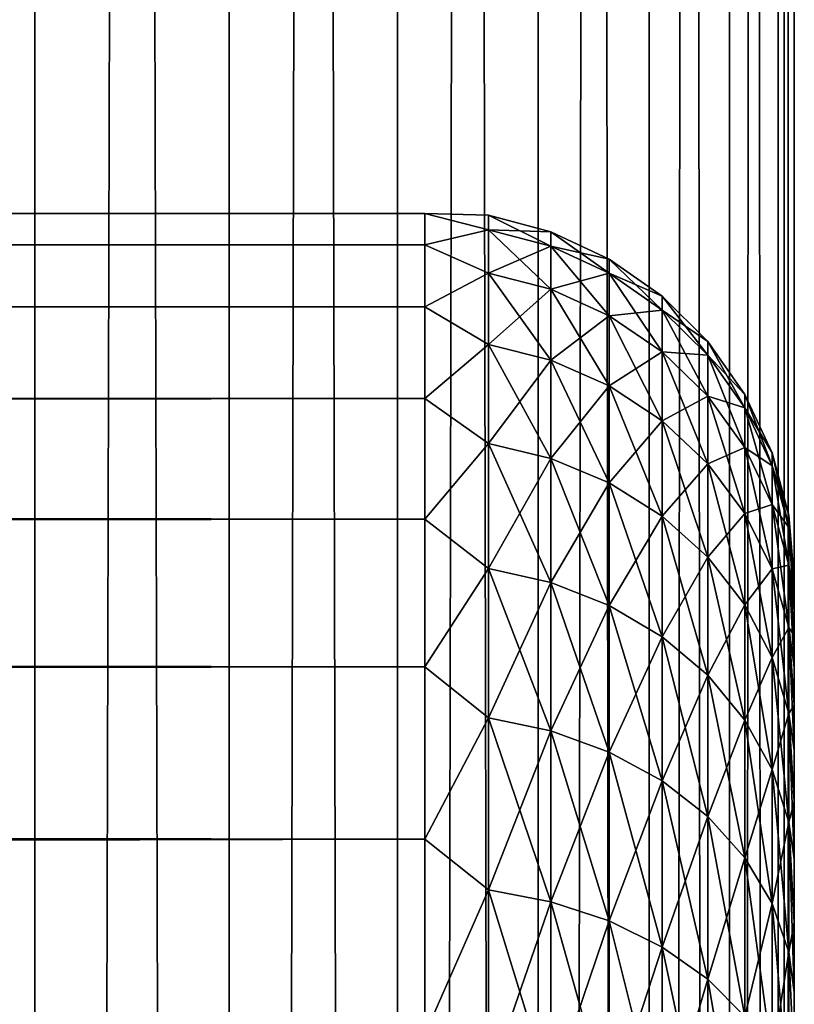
# Model space of a CAD drawing. Extents: x -265 to 265, y 0 to 427.
# Tile 216 of 256: x 260.81 to 265, y 155.7 to 161.03. Entities that reach past the tile are written whole.
import ezdxf

# ---------------------------------------------------------------- set-up
doc = ezdxf.new("R2010")
doc.units = 0
doc.header["$LTSCALE"] = 65.185185
for name, color, linetype in [('17', 7, 'CONTINUOUS'), ('19', 7, 'CONTINUOUS'), ('23', 7, 'CONTINUOUS'), ('71', 7, 'CONTINUOUS'), ('72', 7, 'CONTINUOUS')]:
    doc.layers.add(name, color=color, linetype=linetype)

msp = doc.modelspace()

# ---------------------------------------------------------------- linework, layer by layer
at = {"layer": '17', "color": 7, "linetype": 'CONTINUOUS'}
for points in [[(265, 158, 27.5), (265, 157.9808, 28.134), (265, 157.9808, 26.866), (265, 158, 27.5)], [(265, 157.9808, 28.134), (265, 157.9234, 28.7656), (265, 157.9808, 26.866), (265, 157.9808, 28.134)], [(265, 157.9808, 26.866), (265, 157.9234, 28.7656), (265, 157.9234, 26.2344), (265, 157.9808, 26.866)], [(265, 157.9234, 28.7656), (265, 157.828, 29.3927), (265, 157.9234, 26.2344), (265, 157.9234, 28.7656)], [(265, 157.9234, 26.2344), (265, 157.828, 29.3927), (265, 157.828, 25.6073), (265, 157.9234, 26.2344)], [(265, 157.828, 29.3927), (265, 157.6949, 30.0128), (265, 157.828, 25.6073), (265, 157.828, 29.3927)], [(265, 157.828, 25.6073), (265, 157.6949, 30.0128), (265, 157.6949, 24.9872), (265, 157.828, 25.6073)], [(265, 157.6949, 30.0128), (265, 157.5246, 30.6238), (265, 157.6949, 24.9872), (265, 157.6949, 30.0128)], [(265, 157.6949, 24.9872), (265, 157.5246, 30.6238), (265, 157.5246, 24.3762), (265, 157.6949, 24.9872)], [(265, 157.5246, 30.6238), (265, 157.3177, 31.2234), (265, 157.5246, 24.3762), (265, 157.5246, 30.6238)], [(265, 157.5246, 24.3762), (265, 157.3177, 31.2234), (265, 157.3177, 23.7766), (265, 157.5246, 24.3762)], [(265, 157.3177, 31.2234), (265, 157.0749, 31.8094), (265, 157.3177, 23.7766), (265, 157.3177, 31.2234)], [(265, 157.3177, 23.7766), (265, 157.0749, 31.8094), (265, 157.0749, 23.1906), (265, 157.3177, 23.7766)], [(265, 157.0749, 31.8094), (265, 156.7973, 32.3796), (265, 157.0749, 23.1906), (265, 157.0749, 31.8094)], [(265, 157.0749, 23.1906), (265, 156.7973, 32.3796), (265, 156.7973, 22.6204), (265, 157.0749, 23.1906)], [(265, 156.7973, 32.3796), (265, 156.4857, 32.9321), (265, 156.7973, 22.6204), (265, 156.7973, 32.3796)], [(265, 156.7973, 22.6204), (265, 156.4857, 32.9321), (265, 156.4857, 22.0679), (265, 156.7973, 22.6204)], [(265, 156.4857, 32.9321), (265, 156.1413, 33.4647), (265, 156.4857, 22.0679), (265, 156.4857, 32.9321)], [(265, 156.4857, 22.0679), (265, 156.1413, 33.4647), (265, 156.1413, 21.5353), (265, 156.4857, 22.0679)], [(265, 156.1413, 33.4647), (265, 155.7654, 33.9756), (265, 156.1413, 21.5353), (265, 156.1413, 33.4647)], [(265, 156.1413, 21.5353), (265, 155.7654, 33.9756), (265, 155.7654, 21.0244), (265, 156.1413, 21.5353)], [(265, 155.7654, 33.9756), (265, 155.3593, 34.4628), (265, 155.7654, 21.0244), (265, 155.7654, 33.9756)], [(265, 155.7654, 21.0244), (265, 155.3593, 34.4628), (265, 155.3593, 20.5372), (265, 155.7654, 21.0244)]]:
    msp.add_3dface(points, dxfattribs=at)
at = {"layer": '19', "color": 7, "linetype": 'CONTINUOUS'}
for points in [[(-263, 159.9789, 28.2268), (-263, 159.8101, 29.6706), (263, 159.9789, 28.2268), (-263, 159.9789, 28.2268)], [(263, 159.9789, 28.2268), (-263, 159.8101, 29.6706), (263, 159.8101, 29.6706), (263, 159.9789, 28.2268)], [(-263, 159.9789, 26.7732), (-263, 159.9789, 28.2268), (263, 159.9789, 26.7732), (-263, 159.9789, 26.7732)], [(263, 159.9789, 26.7732), (-263, 159.9789, 28.2268), (263, 159.9789, 28.2268), (263, 159.9789, 26.7732)], [(-263, 159.8101, 25.3294), (-263, 159.9789, 26.7732), (263, 159.8101, 25.3294), (-263, 159.8101, 25.3294)], [(263, 159.8101, 25.3294), (-263, 159.9789, 26.7732), (263, 159.9789, 26.7732), (263, 159.8101, 25.3294)], [(-263, 159.8101, 29.6706), (-263, 159.4749, 31.085), (263, 159.8101, 29.6706), (-263, 159.8101, 29.6706)], [(263, 159.8101, 29.6706), (-263, 159.4749, 31.085), (263, 159.4749, 31.085), (263, 159.8101, 29.6706)], [(-263, 159.4749, 23.915), (-263, 159.8101, 25.3294), (263, 159.4749, 23.915), (-263, 159.4749, 23.915)], [(263, 159.4749, 23.915), (-263, 159.8101, 25.3294), (263, 159.8101, 25.3294), (263, 159.4749, 23.915)], [(-263, 159.4749, 31.085), (-263, 158.9777, 32.451), (263, 159.4749, 31.085), (-263, 159.4749, 31.085)], [(263, 159.4749, 31.085), (-263, 158.9777, 32.451), (263, 158.9777, 32.451), (263, 159.4749, 31.085)], [(-263, 158.9777, 22.549), (-263, 159.4749, 23.915), (263, 158.9777, 22.549), (-263, 158.9777, 22.549)], [(263, 158.9777, 22.549), (-263, 159.4749, 23.915), (263, 159.4749, 23.915), (263, 158.9777, 22.549)], [(-263, 158.9777, 32.451), (-263, 158.3253, 33.75), (263, 158.9777, 32.451), (-263, 158.9777, 32.451)], [(263, 158.9777, 32.451), (-263, 158.3253, 33.75), (263, 158.3253, 33.75), (263, 158.9777, 32.451)], [(-263, 158.3253, 21.25), (-263, 158.9777, 22.549), (263, 158.3253, 21.25), (-263, 158.3253, 21.25)], [(263, 158.3253, 21.25), (-263, 158.9777, 22.549), (263, 158.9777, 22.549), (263, 158.3253, 21.25)], [(-263, 158.3253, 33.75), (-263, 157.5265, 34.9645), (263, 158.3253, 33.75), (-263, 158.3253, 33.75)], [(263, 158.3253, 33.75), (-263, 157.5265, 34.9645), (263, 157.5265, 34.9645), (263, 158.3253, 33.75)], [(-263, 157.5265, 20.0355), (-263, 158.3253, 21.25), (263, 157.5265, 20.0355), (-263, 157.5265, 20.0355)], [(263, 157.5265, 20.0355), (-263, 158.3253, 21.25), (263, 158.3253, 21.25), (263, 157.5265, 20.0355)], [(-263, 157.5265, 34.9645), (-263, 156.5922, 36.078), (263, 157.5265, 34.9645), (-263, 157.5265, 34.9645)], [(263, 157.5265, 34.9645), (-263, 156.5922, 36.078), (263, 156.5922, 36.078), (263, 157.5265, 34.9645)], [(-263, 156.5922, 18.922), (-263, 157.5265, 20.0355), (263, 156.5922, 18.922), (-263, 156.5922, 18.922)], [(263, 156.5922, 18.922), (-263, 157.5265, 20.0355), (263, 157.5265, 20.0355), (263, 156.5922, 18.922)], [(-263, 156.5922, 36.078), (-263, 155.5348, 37.0756), (263, 156.5922, 36.078), (-263, 156.5922, 36.078)], [(263, 156.5922, 36.078), (-263, 155.5348, 37.0756), (263, 155.5348, 37.0756), (263, 156.5922, 36.078)], [(-263, 155.5348, 17.9244), (-263, 156.5922, 18.922), (263, 155.5348, 17.9244), (-263, 155.5348, 17.9244)], [(263, 155.5348, 17.9244), (-263, 156.5922, 18.922), (263, 156.5922, 18.922), (263, 155.5348, 17.9244)]]:
    msp.add_3dface(points, dxfattribs=at)
at = {"layer": '23', "color": 7, "linetype": 'CONTINUOUS'}
for points in [[(263, 159.8101, 25.3294), (263, 159.9789, 26.7732), (263.3449, 159.8916, 26.1038), (263, 159.8101, 25.3294)], [(263, 159.9789, 26.7732), (263, 159.9789, 28.2268), (263.3449, 159.97, 27.5), (263, 159.9789, 26.7732)], [(263, 159.9789, 26.7732), (263.3449, 159.97, 27.5), (263.3449, 159.8916, 26.1038), (263, 159.9789, 26.7732)], [(263, 159.9789, 28.2268), (263, 159.8101, 29.6706), (263.3449, 159.8916, 28.8962), (263, 159.9789, 28.2268)], [(263, 159.9789, 28.2268), (263.3449, 159.8916, 28.8962), (263.3449, 159.97, 27.5), (263, 159.9789, 28.2268)], [(263.6821, 159.8801, 27.5), (263.6821, 159.8023, 26.1139), (263.3449, 159.97, 27.5), (263.6821, 159.8801, 27.5)], [(263.3449, 159.8916, 28.8962), (263.6821, 159.8801, 27.5), (263.3449, 159.97, 27.5), (263.3449, 159.8916, 28.8962)], [(263.3449, 159.97, 27.5), (263.6821, 159.8023, 26.1139), (263.3449, 159.8916, 26.1038), (263.3449, 159.97, 27.5)], [(263, 159.8101, 25.3294), (263.3449, 159.8916, 26.1038), (263.3449, 159.6574, 24.7252), (263, 159.8101, 25.3294)], [(263, 159.8101, 29.6706), (263.3449, 159.6574, 30.2748), (263.3449, 159.8916, 28.8962), (263, 159.8101, 29.6706)], [(263.6821, 159.8023, 28.8861), (263.6821, 159.8801, 27.5), (263.3449, 159.8916, 28.8962), (263.6821, 159.8023, 28.8861)], [(263.3449, 159.6574, 30.2748), (263.6821, 159.8023, 28.8861), (263.3449, 159.8916, 28.8962), (263.3449, 159.6574, 30.2748)], [(263.6821, 159.8023, 26.1139), (263.6821, 159.5697, 24.7452), (263.3449, 159.8916, 26.1038), (263.6821, 159.8023, 26.1139)], [(263.3449, 159.8916, 26.1038), (263.6821, 159.5697, 24.7452), (263.3449, 159.6574, 24.7252), (263.3449, 159.8916, 26.1038)], [(263.9985, 159.7329, 27.5), (263.9985, 159.656, 26.1303), (263.6821, 159.8801, 27.5), (263.9985, 159.7329, 27.5)], [(263.6821, 159.8023, 28.8861), (263.9985, 159.7329, 27.5), (263.6821, 159.8801, 27.5), (263.6821, 159.8023, 28.8861)], [(263.6821, 159.8801, 27.5), (263.9985, 159.656, 26.1303), (263.6821, 159.8023, 26.1139), (263.6821, 159.8801, 27.5)], [(263, 159.4749, 23.915), (263, 159.8101, 25.3294), (263.3449, 159.6574, 24.7252), (263, 159.4749, 23.915)], [(263, 159.8101, 29.6706), (263, 159.4749, 31.085), (263.3449, 159.6574, 30.2748), (263, 159.8101, 29.6706)], [(263.6821, 159.5697, 30.2548), (263.6821, 159.8023, 28.8861), (263.3449, 159.6574, 30.2748), (263.6821, 159.5697, 30.2548)], [(263.9985, 159.656, 28.8697), (263.9985, 159.7329, 27.5), (263.6821, 159.8023, 28.8861), (263.9985, 159.656, 28.8697)], [(263.6821, 159.5697, 30.2548), (263.9985, 159.656, 28.8697), (263.6821, 159.8023, 28.8861), (263.6821, 159.5697, 30.2548)], [(263.9985, 159.656, 26.1303), (263.9985, 159.4262, 24.7779), (263.6821, 159.8023, 26.1139), (263.9985, 159.656, 26.1303)], [(263.6821, 159.8023, 26.1139), (263.9985, 159.4262, 24.7779), (263.6821, 159.5697, 24.7452), (263.6821, 159.8023, 26.1139)], [(264.2845, 159.533, 27.5), (264.2845, 159.4573, 26.1527), (263.9985, 159.7329, 27.5), (264.2845, 159.533, 27.5)], [(263.9985, 159.656, 28.8697), (264.2845, 159.533, 27.5), (263.9985, 159.7329, 27.5), (263.9985, 159.656, 28.8697)], [(263.9985, 159.7329, 27.5), (264.2845, 159.4573, 26.1527), (263.9985, 159.656, 26.1303), (263.9985, 159.7329, 27.5)], [(263, 159.4749, 23.915), (263.3449, 159.6574, 24.7252), (263.3449, 159.2703, 23.3814), (263, 159.4749, 23.915)], [(263, 159.4749, 31.085), (263.3449, 159.2703, 31.6186), (263.3449, 159.6574, 30.2748), (263, 159.4749, 31.085)], [(263.3449, 159.2703, 31.6186), (263.6821, 159.5697, 30.2548), (263.3449, 159.6574, 30.2748), (263.3449, 159.2703, 31.6186)], [(263.6821, 159.5697, 24.7452), (263.6821, 159.1854, 23.4111), (263.3449, 159.6574, 24.7252), (263.6821, 159.5697, 24.7452)], [(263.3449, 159.6574, 24.7252), (263.6821, 159.1854, 23.4111), (263.3449, 159.2703, 23.3814), (263.3449, 159.6574, 24.7252)], [(263.9985, 159.4262, 30.2221), (263.9985, 159.656, 28.8697), (263.6821, 159.5697, 30.2548), (263.9985, 159.4262, 30.2221)], [(264.2845, 159.4573, 28.8473), (264.2845, 159.533, 27.5), (263.9985, 159.656, 28.8697), (264.2845, 159.4573, 28.8473)], [(263.9985, 159.4262, 30.2221), (264.2845, 159.4573, 28.8473), (263.9985, 159.656, 28.8697), (263.9985, 159.4262, 30.2221)], [(264.2845, 159.4573, 26.1527), (264.2845, 159.2313, 24.8224), (263.9985, 159.656, 26.1303), (264.2845, 159.4573, 26.1527)], [(263.9985, 159.656, 26.1303), (264.2845, 159.2313, 24.8224), (263.9985, 159.4262, 24.7779), (263.9985, 159.656, 26.1303)], [(263.6821, 159.1854, 31.5889), (263.6821, 159.5697, 30.2548), (263.3449, 159.2703, 31.6186), (263.6821, 159.1854, 31.5889)], [(263.6821, 159.1854, 31.5889), (263.9985, 159.4262, 30.2221), (263.6821, 159.5697, 30.2548), (263.6821, 159.1854, 31.5889)], [(263.9985, 159.4262, 24.7779), (263.9985, 159.0465, 23.4597), (263.6821, 159.5697, 24.7452), (263.9985, 159.4262, 24.7779)], [(263.6821, 159.5697, 24.7452), (263.9985, 159.0465, 23.4597), (263.6821, 159.1854, 23.4111), (263.6821, 159.5697, 24.7452)], [(264.5314, 159.2864, 27.5), (264.5314, 159.2123, 26.1803), (264.2845, 159.533, 27.5), (264.5314, 159.2864, 27.5)], [(264.2845, 159.4573, 28.8473), (264.5314, 159.2864, 27.5), (264.2845, 159.533, 27.5), (264.2845, 159.4573, 28.8473)], [(264.2845, 159.533, 27.5), (264.5314, 159.2123, 26.1803), (264.2845, 159.4573, 26.1527), (264.2845, 159.533, 27.5)], [(263, 158.9777, 22.549), (263, 159.4749, 23.915), (263.3449, 159.2703, 23.3814), (263, 158.9777, 22.549)], [(263, 159.4749, 31.085), (263, 158.9777, 32.451), (263.3449, 159.2703, 31.6186), (263, 159.4749, 31.085)], [(263.9985, 159.0465, 31.5403), (263.9985, 159.4262, 30.2221), (263.6821, 159.1854, 31.5889), (263.9985, 159.0465, 31.5403)], [(264.2845, 159.2313, 30.1776), (264.2845, 159.4573, 28.8473), (263.9985, 159.4262, 30.2221), (264.2845, 159.2313, 30.1776)], [(263.9985, 159.0465, 31.5403), (264.2845, 159.2313, 30.1776), (263.9985, 159.4262, 30.2221), (263.9985, 159.0465, 31.5403)], [(264.2845, 159.2313, 24.8224), (264.2845, 158.8577, 23.5258), (263.9985, 159.4262, 24.7779), (264.2845, 159.2313, 24.8224)], [(263.9985, 159.4262, 24.7779), (264.2845, 158.8577, 23.5258), (263.9985, 159.0465, 23.4597), (263.9985, 159.4262, 24.7779)], [(264.5314, 159.2123, 28.8197), (264.5314, 159.2864, 27.5), (264.2845, 159.4573, 28.8473), (264.5314, 159.2123, 28.8197)], [(264.2845, 159.2313, 30.1776), (264.5314, 159.2123, 28.8197), (264.2845, 159.4573, 28.8473), (264.2845, 159.2313, 30.1776)], [(264.5314, 159.2123, 26.1803), (264.5314, 158.9909, 24.8773), (264.2845, 159.4573, 26.1527), (264.5314, 159.2123, 26.1803)], [(264.2845, 159.4573, 26.1527), (264.5314, 158.9909, 24.8773), (264.2845, 159.2313, 24.8224), (264.2845, 159.4573, 26.1527)], [(263, 158.9777, 22.549), (263.3449, 159.2703, 23.3814), (263.3449, 158.7351, 22.0895), (263, 158.9777, 22.549)], [(263, 158.9777, 32.451), (263.3449, 158.7351, 32.9105), (263.3449, 159.2703, 31.6186), (263, 158.9777, 32.451)], [(263.3449, 158.7351, 32.9105), (263.6821, 159.1854, 31.5889), (263.3449, 159.2703, 31.6186), (263.3449, 158.7351, 32.9105)], [(263.6821, 159.1854, 23.4111), (263.6821, 158.6541, 22.1285), (263.3449, 159.2703, 23.3814), (263.6821, 159.1854, 23.4111)], [(263.3449, 159.2703, 23.3814), (263.6821, 158.6541, 22.1285), (263.3449, 158.7351, 22.0895), (263.3449, 159.2703, 23.3814)], [(264.7317, 159.0006, 27.5), (264.7317, 158.9283, 26.2123), (264.5314, 159.2864, 27.5), (264.7317, 159.0006, 27.5)], [(264.5314, 159.2123, 28.8197), (264.7317, 159.0006, 27.5), (264.5314, 159.2864, 27.5), (264.5314, 159.2123, 28.8197)], [(264.5314, 159.2864, 27.5), (264.7317, 158.9283, 26.2123), (264.5314, 159.2123, 26.1803), (264.5314, 159.2864, 27.5)], [(264.2845, 158.8577, 31.4742), (264.2845, 159.2313, 30.1776), (263.9985, 159.0465, 31.5403), (264.2845, 158.8577, 31.4742)], [(264.5314, 158.9909, 30.1227), (264.5314, 159.2123, 28.8197), (264.2845, 159.2313, 30.1776), (264.5314, 158.9909, 30.1227)], [(264.2845, 158.8577, 31.4742), (264.5314, 158.9909, 30.1227), (264.2845, 159.2313, 30.1776), (264.2845, 158.8577, 31.4742)], [(264.5314, 158.9909, 24.8773), (264.5314, 158.625, 23.6072), (264.2845, 159.2313, 24.8224), (264.5314, 158.9909, 24.8773)], [(264.2845, 159.2313, 24.8224), (264.5314, 158.625, 23.6072), (264.2845, 158.8577, 23.5258), (264.2845, 159.2313, 24.8224)], [(264.7317, 158.9283, 28.7877), (264.7317, 159.0006, 27.5), (264.5314, 159.2123, 28.8197), (264.7317, 158.9283, 28.7877)], [(264.5314, 158.9909, 30.1227), (264.7317, 158.9283, 28.7877), (264.5314, 159.2123, 28.8197), (264.5314, 158.9909, 30.1227)], [(264.7317, 158.9283, 26.2123), (264.7317, 158.7123, 24.9409), (264.5314, 159.2123, 26.1803), (264.7317, 158.9283, 26.2123)], [(264.5314, 159.2123, 26.1803), (264.7317, 158.7123, 24.9409), (264.5314, 158.9909, 24.8773), (264.5314, 159.2123, 26.1803)], [(263.6821, 158.6541, 32.8715), (263.6821, 159.1854, 31.5889), (263.3449, 158.7351, 32.9105), (263.6821, 158.6541, 32.8715)], [(263.6821, 158.6541, 32.8715), (263.9985, 159.0465, 31.5403), (263.6821, 159.1854, 31.5889), (263.6821, 158.6541, 32.8715)], [(263.9985, 159.0465, 23.4597), (263.9985, 158.5215, 22.1923), (263.6821, 159.1854, 23.4111), (263.9985, 159.0465, 23.4597)], [(263.6821, 159.1854, 23.4111), (263.9985, 158.5215, 22.1923), (263.6821, 158.6541, 22.1285), (263.6821, 159.1854, 23.4111)], [(263.9985, 158.5215, 32.8077), (263.9985, 159.0465, 31.5403), (263.6821, 158.6541, 32.8715), (263.9985, 158.5215, 32.8077)], [(263.9985, 158.5215, 32.8077), (264.2845, 158.8577, 31.4742), (263.9985, 159.0465, 31.5403), (263.9985, 158.5215, 32.8077)], [(264.2845, 158.8577, 23.5258), (264.2845, 158.3413, 22.2791), (263.9985, 159.0465, 23.4597), (264.2845, 158.8577, 23.5258)], [(263.9985, 159.0465, 23.4597), (264.2845, 158.3413, 22.2791), (263.9985, 158.5215, 22.1923), (263.9985, 159.0465, 23.4597)], [(264.8793, 158.6844, 27.5), (264.8793, 158.614, 26.2477), (264.7317, 159.0006, 27.5), (264.8793, 158.6844, 27.5)], [(264.7317, 158.9283, 28.7877), (264.8793, 158.6844, 27.5), (264.7317, 159.0006, 27.5), (264.7317, 158.9283, 28.7877)], [(264.7317, 159.0006, 27.5), (264.8793, 158.614, 26.2477), (264.7317, 158.9283, 26.2123), (264.7317, 159.0006, 27.5)], [(263, 158.3253, 21.25), (263, 158.9777, 22.549), (263.3449, 158.7351, 22.0895), (263, 158.3253, 21.25)], [(263, 158.9777, 32.451), (263, 158.3253, 33.75), (263.3449, 158.7351, 32.9105), (263, 158.9777, 32.451)], [(264.5314, 158.625, 31.3928), (264.5314, 158.9909, 30.1227), (264.2845, 158.8577, 31.4742), (264.5314, 158.625, 31.3928)], [(264.7317, 158.7123, 30.0591), (264.7317, 158.9283, 28.7877), (264.5314, 158.9909, 30.1227), (264.7317, 158.7123, 30.0591)], [(264.5314, 158.625, 31.3928), (264.7317, 158.7123, 30.0591), (264.5314, 158.9909, 30.1227), (264.5314, 158.625, 31.3928)], [(264.7317, 158.7123, 24.9409), (264.7317, 158.3552, 23.7016), (264.5314, 158.9909, 24.8773), (264.7317, 158.7123, 24.9409)], [(264.5314, 158.9909, 24.8773), (264.7317, 158.3552, 23.7016), (264.5314, 158.625, 23.6072), (264.5314, 158.9909, 24.8773)], [(264.8793, 158.614, 28.7523), (264.8793, 158.6844, 27.5), (264.7317, 158.9283, 28.7877), (264.8793, 158.614, 28.7523)], [(264.7317, 158.7123, 30.0591), (264.8793, 158.614, 28.7523), (264.7317, 158.9283, 28.7877), (264.7317, 158.7123, 30.0591)], [(264.8793, 158.614, 26.2477), (264.8793, 158.404, 25.0112), (264.7317, 158.9283, 26.2123), (264.8793, 158.614, 26.2477)], [(264.7317, 158.9283, 26.2123), (264.8793, 158.404, 25.0112), (264.7317, 158.7123, 24.9409), (264.7317, 158.9283, 26.2123)], [(264.2845, 158.3413, 32.7209), (264.2845, 158.8577, 31.4742), (263.9985, 158.5215, 32.8077), (264.2845, 158.3413, 32.7209)], [(264.2845, 158.3413, 32.7209), (264.5314, 158.625, 31.3928), (264.2845, 158.8577, 31.4742), (264.2845, 158.3413, 32.7209)], [(264.5314, 158.625, 23.6072), (264.5314, 158.1192, 22.3861), (264.2845, 158.8577, 23.5258), (264.5314, 158.625, 23.6072)], [(264.2845, 158.8577, 23.5258), (264.5314, 158.1192, 22.3861), (264.2845, 158.3413, 22.2791), (264.2845, 158.8577, 23.5258)], [(263, 158.3253, 21.25), (263.3449, 158.7351, 22.0895), (263.3449, 158.0587, 20.8655), (263, 158.3253, 21.25)], [(263, 158.3253, 33.75), (263.3449, 158.0587, 34.1345), (263.3449, 158.7351, 32.9105), (263, 158.3253, 33.75)], [(263.3449, 158.0587, 34.1345), (263.6821, 158.6541, 32.8715), (263.3449, 158.7351, 32.9105), (263.3449, 158.0587, 34.1345)], [(263.6821, 158.6541, 22.1285), (263.6821, 157.9825, 20.9134), (263.3449, 158.7351, 22.0895), (263.6821, 158.6541, 22.1285)], [(263.3449, 158.7351, 22.0895), (263.6821, 157.9825, 20.9134), (263.3449, 158.0587, 20.8655), (263.3449, 158.7351, 22.0895)], [(264.7317, 158.3552, 31.2984), (264.7317, 158.7123, 30.0591), (264.5314, 158.625, 31.3928), (264.7317, 158.3552, 31.2984)], [(264.8793, 158.404, 29.9888), (264.8793, 158.614, 28.7523), (264.7317, 158.7123, 30.0591), (264.8793, 158.404, 29.9888)], [(264.7317, 158.3552, 31.2984), (264.8793, 158.404, 29.9888), (264.7317, 158.7123, 30.0591), (264.7317, 158.3552, 31.2984)], [(264.8793, 158.404, 25.0112), (264.8793, 158.0567, 23.806), (264.7317, 158.7123, 24.9409), (264.8793, 158.404, 25.0112)], [(264.7317, 158.7123, 24.9409), (264.8793, 158.0567, 23.806), (264.7317, 158.3552, 23.7016), (264.7317, 158.7123, 24.9409)], [(264.9696, 158.3473, 27.5), (264.9696, 158.2791, 26.2855), (264.8793, 158.6844, 27.5), (264.9696, 158.3473, 27.5)], [(264.8793, 158.614, 28.7523), (264.9696, 158.3473, 27.5), (264.8793, 158.6844, 27.5), (264.8793, 158.614, 28.7523)], [(264.8793, 158.6844, 27.5), (264.9696, 158.2791, 26.2855), (264.8793, 158.614, 26.2477), (264.8793, 158.6844, 27.5)], [(263.6821, 157.9825, 34.0866), (263.6821, 158.6541, 32.8715), (263.3449, 158.0587, 34.1345), (263.6821, 157.9825, 34.0866)], [(263.6821, 157.9825, 34.0866), (263.9985, 158.5215, 32.8077), (263.6821, 158.6541, 32.8715), (263.6821, 157.9825, 34.0866)], [(263.9985, 158.5215, 22.1923), (263.9985, 157.8579, 20.9917), (263.6821, 158.6541, 22.1285), (263.9985, 158.5215, 22.1923)], [(263.6821, 158.6541, 22.1285), (263.9985, 157.8579, 20.9917), (263.6821, 157.9825, 20.9134), (263.6821, 158.6541, 22.1285)], [(264.5314, 158.1192, 32.6139), (264.5314, 158.625, 31.3928), (264.2845, 158.3413, 32.7209), (264.5314, 158.1192, 32.6139)], [(264.5314, 158.1192, 32.6139), (264.7317, 158.3552, 31.2984), (264.5314, 158.625, 31.3928), (264.5314, 158.1192, 32.6139)], [(264.7317, 158.3552, 23.7016), (264.7317, 157.8617, 22.5101), (264.5314, 158.625, 23.6072), (264.7317, 158.3552, 23.7016)], [(264.5314, 158.625, 23.6072), (264.7317, 157.8617, 22.5101), (264.5314, 158.1192, 22.3861), (264.5314, 158.625, 23.6072)], [(264.9696, 158.2791, 28.7145), (264.9696, 158.3473, 27.5), (264.8793, 158.614, 28.7523), (264.9696, 158.2791, 28.7145)], [(264.8793, 158.404, 29.9888), (264.9696, 158.2791, 28.7145), (264.8793, 158.614, 28.7523), (264.8793, 158.404, 29.9888)], [(264.9696, 158.2791, 26.2855), (264.9696, 158.0753, 25.0862), (264.8793, 158.614, 26.2477), (264.9696, 158.2791, 26.2855)], [(264.8793, 158.614, 26.2477), (264.9696, 158.0753, 25.0862), (264.8793, 158.404, 25.0112), (264.8793, 158.614, 26.2477)], [(263.9985, 157.8579, 34.0083), (263.9985, 158.5215, 32.8077), (263.6821, 157.9825, 34.0866), (263.9985, 157.8579, 34.0083)], [(263.9985, 157.8579, 34.0083), (264.2845, 158.3413, 32.7209), (263.9985, 158.5215, 32.8077), (263.9985, 157.8579, 34.0083)], [(264.2845, 158.3413, 22.2791), (264.2845, 157.6886, 21.0981), (263.9985, 158.5215, 22.1923), (264.2845, 158.3413, 22.2791)], [(263.9985, 158.5215, 22.1923), (264.2845, 157.6886, 21.0981), (263.9985, 157.8579, 20.9917), (263.9985, 158.5215, 22.1923)], [(264.8793, 158.0567, 31.194), (264.8793, 158.404, 29.9888), (264.7317, 158.3552, 31.2984), (264.8793, 158.0567, 31.194)], [(264.9696, 158.0753, 29.9138), (264.9696, 158.2791, 28.7145), (264.8793, 158.404, 29.9888), (264.9696, 158.0753, 29.9138)], [(264.8793, 158.0567, 31.194), (264.9696, 158.0753, 29.9138), (264.8793, 158.404, 29.9888), (264.8793, 158.0567, 31.194)], [(264.9696, 158.0753, 25.0862), (264.9696, 157.7386, 23.9174), (264.8793, 158.404, 25.0112), (264.9696, 158.0753, 25.0862)], [(264.8793, 158.404, 25.0112), (264.9696, 157.7386, 23.9174), (264.8793, 158.0567, 23.806), (264.8793, 158.404, 25.0112)], [(263, 157.5265, 20.0355), (263, 158.3253, 21.25), (263.3449, 158.0587, 20.8655), (263, 157.5265, 20.0355)], [(263, 158.3253, 33.75), (263, 157.5265, 34.9645), (263.3449, 158.0587, 34.1345), (263, 158.3253, 33.75)], [(264.2845, 157.6886, 33.9019), (264.2845, 158.3413, 32.7209), (263.9985, 157.8579, 34.0083), (264.2845, 157.6886, 33.9019)], [(264.2845, 157.6886, 33.9019), (264.5314, 158.1192, 32.6139), (264.2845, 158.3413, 32.7209), (264.2845, 157.6886, 33.9019)], [(264.5314, 158.1192, 22.3861), (264.5314, 157.4798, 21.2293), (264.2845, 158.3413, 22.2791), (264.5314, 158.1192, 22.3861)], [(264.2845, 158.3413, 22.2791), (264.5314, 157.4798, 21.2293), (264.2845, 157.6886, 21.0981), (264.2845, 158.3413, 22.2791)], [(264.7317, 157.8617, 32.4899), (264.7317, 158.3552, 31.2984), (264.5314, 158.1192, 32.6139), (264.7317, 157.8617, 32.4899)], [(264.7317, 157.8617, 32.4899), (264.8793, 158.0567, 31.194), (264.7317, 158.3552, 31.2984), (264.7317, 157.8617, 32.4899)], [(264.8793, 158.0567, 23.806), (264.8793, 157.5768, 22.6473), (264.7317, 158.3552, 23.7016), (264.8793, 158.0567, 23.806)], [(264.7317, 158.3552, 23.7016), (264.8793, 157.5768, 22.6473), (264.7317, 157.8617, 22.5101), (264.7317, 158.3552, 23.7016)], [(265, 158, 27.5), (265, 157.9808, 26.866), (264.9696, 158.3473, 27.5), (265, 158, 27.5)], [(264.9696, 158.2791, 28.7145), (265, 158, 27.5), (264.9696, 158.3473, 27.5), (264.9696, 158.2791, 28.7145)], [(264.9696, 158.3473, 27.5), (265, 157.9808, 26.866), (264.9696, 158.2791, 26.2855), (264.9696, 158.3473, 27.5)], [(265, 157.9234, 28.7656), (265, 157.9808, 28.134), (264.9696, 158.2791, 28.7145), (265, 157.9234, 28.7656)], [(264.9696, 158.0753, 29.9138), (265, 157.9234, 28.7656), (264.9696, 158.2791, 28.7145), (264.9696, 158.0753, 29.9138)], [(265, 157.9808, 28.134), (265, 158, 27.5), (264.9696, 158.2791, 28.7145), (265, 157.9808, 28.134)], [(265, 157.9808, 26.866), (265, 157.9234, 26.2344), (264.9696, 158.2791, 26.2855), (265, 157.9808, 26.866)], [(265, 157.9234, 26.2344), (265, 157.828, 25.6073), (264.9696, 158.2791, 26.2855), (265, 157.9234, 26.2344)], [(264.9696, 158.2791, 26.2855), (265, 157.828, 25.6073), (264.9696, 158.0753, 25.0862), (264.9696, 158.2791, 26.2855)], [(264.5314, 157.4798, 33.7707), (264.5314, 158.1192, 32.6139), (264.2845, 157.6886, 33.9019), (264.5314, 157.4798, 33.7707)], [(264.5314, 157.4798, 33.7707), (264.7317, 157.8617, 32.4899), (264.5314, 158.1192, 32.6139), (264.5314, 157.4798, 33.7707)], [(264.7317, 157.8617, 22.5101), (264.7317, 157.2378, 21.3813), (264.5314, 158.1192, 22.3861), (264.7317, 157.8617, 22.5101)], [(264.5314, 158.1192, 22.3861), (264.7317, 157.2378, 21.3813), (264.5314, 157.4798, 21.2293), (264.5314, 158.1192, 22.3861)], [(263, 157.5265, 20.0355), (263.3449, 158.0587, 20.8655), (263.3449, 157.2495, 19.7251), (263, 157.5265, 20.0355)], [(263, 157.5265, 34.9645), (263.3449, 157.2495, 35.2749), (263.3449, 158.0587, 34.1345), (263, 157.5265, 34.9645)], [(263.3449, 157.2495, 35.2749), (263.6821, 157.9825, 34.0866), (263.3449, 158.0587, 34.1345), (263.3449, 157.2495, 35.2749)], [(263.6821, 157.9825, 20.9134), (263.6821, 157.1792, 19.7811), (263.3449, 158.0587, 20.8655), (263.6821, 157.9825, 20.9134)], [(263.3449, 158.0587, 20.8655), (263.6821, 157.1792, 19.7811), (263.3449, 157.2495, 19.7251), (263.3449, 158.0587, 20.8655)], [(264.8793, 157.5768, 32.3527), (264.8793, 158.0567, 31.194), (264.7317, 157.8617, 32.4899), (264.8793, 157.5768, 32.3527)], [(264.9696, 157.7386, 31.0826), (264.9696, 158.0753, 29.9138), (264.8793, 158.0567, 31.194), (264.9696, 157.7386, 31.0826)], [(264.8793, 157.5768, 32.3527), (264.9696, 157.7386, 31.0826), (264.8793, 158.0567, 31.194), (264.8793, 157.5768, 32.3527)], [(264.9696, 157.7386, 23.9174), (264.9696, 157.2731, 22.7935), (264.8793, 158.0567, 23.806), (264.9696, 157.7386, 23.9174)], [(264.8793, 158.0567, 23.806), (264.9696, 157.2731, 22.7935), (264.8793, 157.5768, 22.6473), (264.8793, 158.0567, 23.806)], [(265, 157.6949, 30.0128), (265, 157.828, 29.3927), (264.9696, 158.0753, 29.9138), (265, 157.6949, 30.0128)], [(264.9696, 157.7386, 31.0826), (265, 157.6949, 30.0128), (264.9696, 158.0753, 29.9138), (264.9696, 157.7386, 31.0826)], [(265, 157.828, 29.3927), (265, 157.9234, 28.7656), (264.9696, 158.0753, 29.9138), (265, 157.828, 29.3927)], [(265, 157.828, 25.6073), (265, 157.6949, 24.9872), (264.9696, 158.0753, 25.0862), (265, 157.828, 25.6073)], [(265, 157.6949, 24.9872), (265, 157.5246, 24.3762), (264.9696, 158.0753, 25.0862), (265, 157.6949, 24.9872)], [(264.9696, 158.0753, 25.0862), (265, 157.5246, 24.3762), (264.9696, 157.7386, 23.9174), (264.9696, 158.0753, 25.0862)], [(263.6821, 157.1792, 35.2189), (263.6821, 157.9825, 34.0866), (263.3449, 157.2495, 35.2749), (263.6821, 157.1792, 35.2189)], [(263.6821, 157.1792, 35.2189), (263.9985, 157.8579, 34.0083), (263.6821, 157.9825, 34.0866), (263.6821, 157.1792, 35.2189)], [(263.9985, 157.8579, 20.9917), (263.9985, 157.0641, 19.8729), (263.6821, 157.9825, 20.9134), (263.9985, 157.8579, 20.9917)], [(263.6821, 157.9825, 20.9134), (263.9985, 157.0641, 19.8729), (263.6821, 157.1792, 19.7811), (263.6821, 157.9825, 20.9134)], [(263.9985, 157.0641, 35.1271), (263.9985, 157.8579, 34.0083), (263.6821, 157.1792, 35.2189), (263.9985, 157.0641, 35.1271)], [(263.9985, 157.0641, 35.1271), (264.2845, 157.6886, 33.9019), (263.9985, 157.8579, 34.0083), (263.9985, 157.0641, 35.1271)], [(264.2845, 157.6886, 21.0981), (264.2845, 156.9078, 19.9976), (263.9985, 157.8579, 20.9917), (264.2845, 157.6886, 21.0981)], [(263.9985, 157.8579, 20.9917), (264.2845, 156.9078, 19.9976), (263.9985, 157.0641, 19.8729), (263.9985, 157.8579, 20.9917)], [(264.7317, 157.2378, 33.6187), (264.7317, 157.8617, 32.4899), (264.5314, 157.4798, 33.7707), (264.7317, 157.2378, 33.6187)], [(264.7317, 157.2378, 33.6187), (264.8793, 157.5768, 32.3527), (264.7317, 157.8617, 32.4899), (264.7317, 157.2378, 33.6187)], [(264.8793, 157.5768, 22.6473), (264.8793, 156.9701, 21.5496), (264.7317, 157.8617, 22.5101), (264.8793, 157.5768, 22.6473)], [(264.7317, 157.8617, 22.5101), (264.8793, 156.9701, 21.5496), (264.7317, 157.2378, 21.3813), (264.7317, 157.8617, 22.5101)], [(264.9696, 157.2731, 32.2065), (264.9696, 157.7386, 31.0826), (264.8793, 157.5768, 32.3527), (264.9696, 157.2731, 32.2065)], [(265, 157.3177, 31.2234), (265, 157.5246, 30.6238), (264.9696, 157.7386, 31.0826), (265, 157.3177, 31.2234)], [(264.9696, 157.2731, 32.2065), (265, 157.3177, 31.2234), (264.9696, 157.7386, 31.0826), (264.9696, 157.2731, 32.2065)], [(265, 157.5246, 30.6238), (265, 157.6949, 30.0128), (264.9696, 157.7386, 31.0826), (265, 157.5246, 30.6238)], [(265, 157.5246, 24.3762), (265, 157.3177, 23.7766), (264.9696, 157.7386, 23.9174), (265, 157.5246, 24.3762)], [(265, 157.3177, 23.7766), (265, 157.0749, 23.1906), (264.9696, 157.7386, 23.9174), (265, 157.3177, 23.7766)], [(264.9696, 157.7386, 23.9174), (265, 157.0749, 23.1906), (264.9696, 157.2731, 22.7935), (264.9696, 157.7386, 23.9174)], [(264.2845, 156.9078, 35.0024), (264.2845, 157.6886, 33.9019), (263.9985, 157.0641, 35.1271), (264.2845, 156.9078, 35.0024)], [(264.2845, 156.9078, 35.0024), (264.5314, 157.4798, 33.7707), (264.2845, 157.6886, 33.9019), (264.2845, 156.9078, 35.0024)], [(264.5314, 157.4798, 21.2293), (264.5314, 156.715, 20.1513), (264.2845, 157.6886, 21.0981), (264.5314, 157.4798, 21.2293)], [(264.2845, 157.6886, 21.0981), (264.5314, 156.715, 20.1513), (264.2845, 156.9078, 19.9976), (264.2845, 157.6886, 21.0981)], [(264.8793, 156.9701, 33.4504), (264.8793, 157.5768, 32.3527), (264.7317, 157.2378, 33.6187), (264.8793, 156.9701, 33.4504)], [(264.8793, 156.9701, 33.4504), (264.9696, 157.2731, 32.2065), (264.8793, 157.5768, 32.3527), (264.8793, 156.9701, 33.4504)], [(264.9696, 157.2731, 22.7935), (264.9696, 156.6847, 21.7289), (264.8793, 157.5768, 22.6473), (264.9696, 157.2731, 22.7935)], [(264.8793, 157.5768, 22.6473), (264.9696, 156.6847, 21.7289), (264.8793, 156.9701, 21.5496), (264.8793, 157.5768, 22.6473)], [(263, 156.5922, 18.922), (263, 157.5265, 20.0355), (263.3449, 157.2495, 19.7251), (263, 156.5922, 18.922)], [(263, 157.5265, 34.9645), (263, 156.5922, 36.078), (263.3449, 157.2495, 35.2749), (263, 157.5265, 34.9645)], [(264.5314, 156.715, 34.8487), (264.5314, 157.4798, 33.7707), (264.2845, 156.9078, 35.0024), (264.5314, 156.715, 34.8487)], [(264.5314, 156.715, 34.8487), (264.7317, 157.2378, 33.6187), (264.5314, 157.4798, 33.7707), (264.5314, 156.715, 34.8487)], [(264.7317, 157.2378, 21.3813), (264.7317, 156.4915, 20.3295), (264.5314, 157.4798, 21.2293), (264.7317, 157.2378, 21.3813)], [(264.5314, 157.4798, 21.2293), (264.7317, 156.4915, 20.3295), (264.5314, 156.715, 20.1513), (264.5314, 157.4798, 21.2293)], [(265, 157.0749, 31.8094), (265, 157.3177, 31.2234), (264.9696, 157.2731, 32.2065), (265, 157.0749, 31.8094)], [(263, 156.5922, 18.922), (263.3449, 157.2495, 19.7251), (263.3449, 156.3176, 18.6824), (263, 156.5922, 18.922)], [(263, 156.5922, 36.078), (263.3449, 156.3176, 36.3176), (263.3449, 157.2495, 35.2749), (263, 156.5922, 36.078)], [(263.3449, 156.3176, 36.3176), (263.6821, 157.1792, 35.2189), (263.3449, 157.2495, 35.2749), (263.3449, 156.3176, 36.3176)], [(263.6821, 157.1792, 19.7811), (263.6821, 156.2541, 18.7459), (263.3449, 157.2495, 19.7251), (263.6821, 157.1792, 19.7811)], [(263.3449, 157.2495, 19.7251), (263.6821, 156.2541, 18.7459), (263.3449, 156.3176, 18.6824), (263.3449, 157.2495, 19.7251)], [(264.7317, 156.4915, 34.6705), (264.7317, 157.2378, 33.6187), (264.5314, 156.715, 34.8487), (264.7317, 156.4915, 34.6705)], [(264.7317, 156.4915, 34.6705), (264.8793, 156.9701, 33.4504), (264.7317, 157.2378, 33.6187), (264.7317, 156.4915, 34.6705)], [(264.8793, 156.9701, 21.5496), (264.8793, 156.2443, 20.5267), (264.7317, 157.2378, 21.3813), (264.8793, 156.9701, 21.5496)], [(264.7317, 157.2378, 21.3813), (264.8793, 156.2443, 20.5267), (264.7317, 156.4915, 20.3295), (264.7317, 157.2378, 21.3813)], [(264.9696, 156.6847, 33.2711), (264.9696, 157.2731, 32.2065), (264.8793, 156.9701, 33.4504), (264.9696, 156.6847, 33.2711)], [(265, 156.7973, 32.3796), (265, 157.0749, 31.8094), (264.9696, 157.2731, 32.2065), (265, 156.7973, 32.3796)], [(264.9696, 156.6847, 33.2711), (265, 156.7973, 32.3796), (264.9696, 157.2731, 32.2065), (264.9696, 156.6847, 33.2711)], [(265, 157.0749, 23.1906), (265, 156.7973, 22.6204), (264.9696, 157.2731, 22.7935), (265, 157.0749, 23.1906)], [(265, 156.7973, 22.6204), (265, 156.4857, 22.0679), (264.9696, 157.2731, 22.7935), (265, 156.7973, 22.6204)], [(264.9696, 157.2731, 22.7935), (265, 156.4857, 22.0679), (264.9696, 156.6847, 21.7289), (264.9696, 157.2731, 22.7935)], [(263.6821, 156.2541, 36.2541), (263.6821, 157.1792, 35.2189), (263.3449, 156.3176, 36.3176), (263.6821, 156.2541, 36.2541)], [(263.6821, 156.2541, 36.2541), (263.9985, 157.0641, 35.1271), (263.6821, 157.1792, 35.2189), (263.6821, 156.2541, 36.2541)], [(263.9985, 157.0641, 19.8729), (263.9985, 156.15, 18.85), (263.6821, 157.1792, 19.7811), (263.9985, 157.0641, 19.8729)], [(263.6821, 157.1792, 19.7811), (263.9985, 156.15, 18.85), (263.6821, 156.2541, 18.7459), (263.6821, 157.1792, 19.7811)], [(263.9985, 156.15, 36.15), (263.9985, 157.0641, 35.1271), (263.6821, 156.2541, 36.2541), (263.9985, 156.15, 36.15)], [(263.9985, 156.15, 36.15), (264.2845, 156.9078, 35.0024), (263.9985, 157.0641, 35.1271), (263.9985, 156.15, 36.15)], [(264.2845, 156.9078, 19.9976), (264.2845, 156.0086, 18.9914), (263.9985, 157.0641, 19.8729), (264.2845, 156.9078, 19.9976)], [(263.9985, 157.0641, 19.8729), (264.2845, 156.0086, 18.9914), (263.9985, 156.15, 18.85), (263.9985, 157.0641, 19.8729)], [(264.8793, 156.2443, 34.4733), (264.8793, 156.9701, 33.4504), (264.7317, 156.4915, 34.6705), (264.8793, 156.2443, 34.4733)], [(264.8793, 156.2443, 34.4733), (264.9696, 156.6847, 33.2711), (264.8793, 156.9701, 33.4504), (264.8793, 156.2443, 34.4733)], [(264.9696, 156.6847, 21.7289), (264.9696, 155.9808, 20.7368), (264.8793, 156.9701, 21.5496), (264.9696, 156.6847, 21.7289)], [(264.8793, 156.9701, 21.5496), (264.9696, 155.9808, 20.7368), (264.8793, 156.2443, 20.5267), (264.8793, 156.9701, 21.5496)], [(264.2845, 156.0086, 36.0086), (264.2845, 156.9078, 35.0024), (263.9985, 156.15, 36.15), (264.2845, 156.0086, 36.0086)], [(264.2845, 156.0086, 36.0086), (264.5314, 156.715, 34.8487), (264.2845, 156.9078, 35.0024), (264.2845, 156.0086, 36.0086)], [(264.5314, 156.715, 20.1513), (264.5314, 155.8342, 19.1658), (264.2845, 156.9078, 19.9976), (264.5314, 156.715, 20.1513)], [(264.2845, 156.9078, 19.9976), (264.5314, 155.8342, 19.1658), (264.2845, 156.0086, 18.9914), (264.2845, 156.9078, 19.9976)], [(265, 156.4857, 32.9321), (265, 156.7973, 32.3796), (264.9696, 156.6847, 33.2711), (265, 156.4857, 32.9321)], [(264.5314, 155.8342, 35.8342), (264.5314, 156.715, 34.8487), (264.2845, 156.0086, 36.0086), (264.5314, 155.8342, 35.8342)], [(264.5314, 155.8342, 35.8342), (264.7317, 156.4915, 34.6705), (264.5314, 156.715, 34.8487), (264.5314, 155.8342, 35.8342)], [(264.7317, 156.4915, 20.3295), (264.7317, 155.6322, 19.3678), (264.5314, 156.715, 20.1513), (264.7317, 156.4915, 20.3295)], [(264.5314, 156.715, 20.1513), (264.7317, 155.6322, 19.3678), (264.5314, 155.8342, 19.1658), (264.5314, 156.715, 20.1513)], [(264.9696, 155.9808, 34.2632), (264.9696, 156.6847, 33.2711), (264.8793, 156.2443, 34.4733), (264.9696, 155.9808, 34.2632)], [(265, 156.1413, 33.4647), (265, 156.4857, 32.9321), (264.9696, 156.6847, 33.2711), (265, 156.1413, 33.4647)], [(264.9696, 155.9808, 34.2632), (265, 156.1413, 33.4647), (264.9696, 156.6847, 33.2711), (264.9696, 155.9808, 34.2632)], [(265, 156.4857, 22.0679), (265, 156.1413, 21.5353), (264.9696, 156.6847, 21.7289), (265, 156.4857, 22.0679)], [(265, 156.1413, 21.5353), (265, 155.7654, 21.0244), (264.9696, 156.6847, 21.7289), (265, 156.1413, 21.5353)], [(264.9696, 156.6847, 21.7289), (265, 155.7654, 21.0244), (264.9696, 155.9808, 20.7368), (264.9696, 156.6847, 21.7289)], [(263, 155.5348, 17.9244), (263, 156.5922, 18.922), (263.3449, 156.3176, 18.6824), (263, 155.5348, 17.9244)], [(263, 156.5922, 36.078), (263, 155.5348, 37.0756), (263.3449, 156.3176, 36.3176), (263, 156.5922, 36.078)], [(264.7317, 155.6322, 35.6322), (264.7317, 156.4915, 34.6705), (264.5314, 155.8342, 35.8342), (264.7317, 155.6322, 35.6322)], [(264.7317, 155.6322, 35.6322), (264.8793, 156.2443, 34.4733), (264.7317, 156.4915, 34.6705), (264.7317, 155.6322, 35.6322)], [(264.8793, 156.2443, 20.5267), (264.8793, 155.4085, 19.5915), (264.7317, 156.4915, 20.3295), (264.8793, 156.2443, 20.5267)], [(264.7317, 156.4915, 20.3295), (264.8793, 155.4085, 19.5915), (264.7317, 155.6322, 19.3678), (264.7317, 156.4915, 20.3295)], [(263, 155.5348, 17.9244), (263.3449, 156.3176, 18.6824), (263.3449, 155.2749, 17.7505), (263, 155.5348, 17.9244)], [(263, 155.5348, 37.0756), (263.3449, 155.2749, 37.2495), (263.3449, 156.3176, 36.3176), (263, 155.5348, 37.0756)], [(263.3449, 155.2749, 37.2495), (263.6821, 156.2541, 36.2541), (263.3449, 156.3176, 36.3176), (263.3449, 155.2749, 37.2495)], [(263.6821, 156.2541, 18.7459), (263.6821, 155.2189, 17.8208), (263.3449, 156.3176, 18.6824), (263.6821, 156.2541, 18.7459)], [(263.3449, 156.3176, 18.6824), (263.6821, 155.2189, 17.8208), (263.3449, 155.2749, 17.7505), (263.3449, 156.3176, 18.6824)], [(263.6821, 155.2189, 37.1792), (263.6821, 156.2541, 36.2541), (263.3449, 155.2749, 37.2495), (263.6821, 155.2189, 37.1792)], [(263.6821, 155.2189, 37.1792), (263.9985, 156.15, 36.15), (263.6821, 156.2541, 36.2541), (263.6821, 155.2189, 37.1792)], [(263.9985, 156.15, 18.85), (263.9985, 155.1271, 17.9359), (263.6821, 156.2541, 18.7459), (263.9985, 156.15, 18.85)], [(263.6821, 156.2541, 18.7459), (263.9985, 155.1271, 17.9359), (263.6821, 155.2189, 17.8208), (263.6821, 156.2541, 18.7459)], [(264.8793, 155.4085, 35.4085), (264.8793, 156.2443, 34.4733), (264.7317, 155.6322, 35.6322), (264.8793, 155.4085, 35.4085)], [(264.8793, 155.4085, 35.4085), (264.9696, 155.9808, 34.2632), (264.8793, 156.2443, 34.4733), (264.8793, 155.4085, 35.4085)], [(264.9696, 155.9808, 20.7368), (264.9696, 155.1702, 19.8298), (264.8793, 156.2443, 20.5267), (264.9696, 155.9808, 20.7368)], [(264.8793, 156.2443, 20.5267), (264.9696, 155.1702, 19.8298), (264.8793, 155.4085, 19.5915), (264.8793, 156.2443, 20.5267)], [(263.9985, 155.1271, 37.0641), (263.9985, 156.15, 36.15), (263.6821, 155.2189, 37.1792), (263.9985, 155.1271, 37.0641)], [(263.9985, 155.1271, 37.0641), (264.2845, 156.0086, 36.0086), (263.9985, 156.15, 36.15), (263.9985, 155.1271, 37.0641)], [(264.2845, 156.0086, 18.9914), (264.2845, 155.0024, 18.0922), (263.9985, 156.15, 18.85), (264.2845, 156.0086, 18.9914)], [(263.9985, 156.15, 18.85), (264.2845, 155.0024, 18.0922), (263.9985, 155.1271, 17.9359), (263.9985, 156.15, 18.85)], [(265, 155.7654, 33.9756), (265, 156.1413, 33.4647), (264.9696, 155.9808, 34.2632), (265, 155.7654, 33.9756)], [(264.2845, 155.0024, 36.9078), (264.2845, 156.0086, 36.0086), (263.9985, 155.1271, 37.0641), (264.2845, 155.0024, 36.9078)], [(264.2845, 155.0024, 36.9078), (264.5314, 155.8342, 35.8342), (264.2845, 156.0086, 36.0086), (264.2845, 155.0024, 36.9078)], [(264.5314, 155.8342, 19.1658), (264.5314, 154.8487, 18.285), (264.2845, 156.0086, 18.9914), (264.5314, 155.8342, 19.1658)], [(264.2845, 156.0086, 18.9914), (264.5314, 154.8487, 18.285), (264.2845, 155.0024, 18.0922), (264.2845, 156.0086, 18.9914)], [(264.9696, 155.1702, 35.1702), (264.9696, 155.9808, 34.2632), (264.8793, 155.4085, 35.4085), (264.9696, 155.1702, 35.1702)], [(265, 155.3593, 34.4628), (265, 155.7654, 33.9756), (264.9696, 155.9808, 34.2632), (265, 155.3593, 34.4628)], [(264.9696, 155.1702, 35.1702), (265, 155.3593, 34.4628), (264.9696, 155.9808, 34.2632), (264.9696, 155.1702, 35.1702)], [(265, 155.7654, 21.0244), (265, 155.3593, 20.5372), (264.9696, 155.9808, 20.7368), (265, 155.7654, 21.0244)], [(264.9696, 155.9808, 20.7368), (265, 155.3593, 20.5372), (264.9696, 155.1702, 19.8298), (264.9696, 155.9808, 20.7368)], [(264.5314, 154.8487, 36.715), (264.5314, 155.8342, 35.8342), (264.2845, 155.0024, 36.9078), (264.5314, 154.8487, 36.715)], [(264.5314, 154.8487, 36.715), (264.7317, 155.6322, 35.6322), (264.5314, 155.8342, 35.8342), (264.5314, 154.8487, 36.715)], [(264.7317, 155.6322, 19.3678), (264.7317, 154.6705, 18.5085), (264.5314, 155.8342, 19.1658), (264.7317, 155.6322, 19.3678)], [(264.5314, 155.8342, 19.1658), (264.7317, 154.6705, 18.5085), (264.5314, 154.8487, 18.285), (264.5314, 155.8342, 19.1658)]]:
    msp.add_3dface(points, dxfattribs=at)
at = {"layer": '71', "color": 7, "linetype": 'CONTINUOUS'}
for points in [[(259.7108, 1, 11.4324), (260.8899, 1, 10.3155), (259.7108, 419, 11.4324), (259.7108, 1, 11.4324)], [(259.7108, 419, 11.4324), (260.8899, 1, 10.3155), (260.8899, 419, 10.3155), (259.7108, 419, 11.4324)], [(260.8899, 1, 10.3155), (261.9414, 1, 9.0776), (260.8899, 419, 10.3155), (260.8899, 1, 10.3155)], [(260.8899, 419, 10.3155), (261.9414, 1, 9.0776), (261.9414, 419, 9.0776), (260.8899, 419, 10.3155)], [(261.9414, 1, 9.0776), (262.8529, 1, 7.7333), (261.9414, 419, 9.0776), (261.9414, 1, 9.0776)], [(261.9414, 419, 9.0776), (262.8529, 1, 7.7333), (262.8529, 419, 7.7333), (261.9414, 419, 9.0776)], [(262.8529, 1, 7.7333), (263.6136, 1, 6.2983), (262.8529, 419, 7.7333), (262.8529, 1, 7.7333)], [(262.8529, 419, 7.7333), (263.6136, 1, 6.2983), (263.6136, 419, 6.2983), (262.8529, 419, 7.7333)], [(263.6136, 1, 6.2983), (264.2148, 1, 4.7895), (263.6136, 419, 6.2983), (263.6136, 1, 6.2983)], [(263.6136, 419, 6.2983), (264.2148, 1, 4.7895), (264.2148, 419, 4.7895), (263.6136, 419, 6.2983)], [(264.2148, 1, 4.7895), (264.6493, 1, 3.2246), (264.2148, 419, 4.7895), (264.2148, 1, 4.7895)], [(264.2148, 419, 4.7895), (264.6493, 1, 3.2246), (264.6493, 419, 3.2246), (264.2148, 419, 4.7895)], [(264.6493, 1, 3.2246), (264.9121, 1, 1.6218), (264.6493, 419, 3.2246), (264.6493, 1, 3.2246)], [(264.6493, 419, 3.2246), (264.9121, 1, 1.6218), (264.9121, 419, 1.6218), (264.6493, 419, 3.2246)], [(264.9121, 1, 1.6218), (265, 1), (264.9121, 419, 1.6218), (264.9121, 1, 1.6218)], [(264.9121, 419, 1.6218), (265, 1), (265, 419), (264.9121, 419, 1.6218)]]:
    msp.add_3dface(points, dxfattribs=at)
at = {"layer": '72', "color": 7, "linetype": 'CONTINUOUS'}
for points in [[(260.8899, 419, -10.3155), (260.8899, 1, -10.3155), (259.75, 20, -11.399), (260.8899, 419, -10.3155)], [(259.75, 400, -11.399), (260.8899, 419, -10.3155), (259.75, 20, -11.399), (259.75, 400, -11.399)], [(261.9414, 1, -9.0776), (260.8899, 1, -10.3155), (261.9414, 419, -9.0776), (261.9414, 1, -9.0776)], [(261.9414, 419, -9.0776), (260.8899, 1, -10.3155), (260.8899, 419, -10.3155), (261.9414, 419, -9.0776)], [(262.8529, 1, -7.7333), (261.9414, 1, -9.0776), (262.8529, 419, -7.7333), (262.8529, 1, -7.7333)], [(262.8529, 419, -7.7333), (261.9414, 1, -9.0776), (261.9414, 419, -9.0776), (262.8529, 419, -7.7333)], [(263.6136, 1, -6.2983), (262.8529, 1, -7.7333), (263.6136, 419, -6.2983), (263.6136, 1, -6.2983)], [(263.6136, 419, -6.2983), (262.8529, 1, -7.7333), (262.8529, 419, -7.7333), (263.6136, 419, -6.2983)], [(264.2148, 1, -4.7895), (263.6136, 1, -6.2983), (264.2148, 419, -4.7895), (264.2148, 1, -4.7895)], [(264.2148, 419, -4.7895), (263.6136, 1, -6.2983), (263.6136, 419, -6.2983), (264.2148, 419, -4.7895)], [(264.6493, 1, -3.2246), (264.2148, 1, -4.7895), (264.6493, 419, -3.2246), (264.6493, 1, -3.2246)], [(264.6493, 419, -3.2246), (264.2148, 1, -4.7895), (264.2148, 419, -4.7895), (264.6493, 419, -3.2246)], [(264.9121, 1, -1.6218), (264.6493, 1, -3.2246), (264.9121, 419, -1.6218), (264.9121, 1, -1.6218)], [(264.9121, 419, -1.6218), (264.6493, 1, -3.2246), (264.6493, 419, -3.2246), (264.9121, 419, -1.6218)], [(265, 419), (265, 1), (264.9121, 1, -1.6218), (265, 419)], [(265, 419), (264.9121, 1, -1.6218), (264.9121, 419, -1.6218), (265, 419)]]:
    msp.add_3dface(points, dxfattribs=at)

doc.saveas('drawing.dxf')
